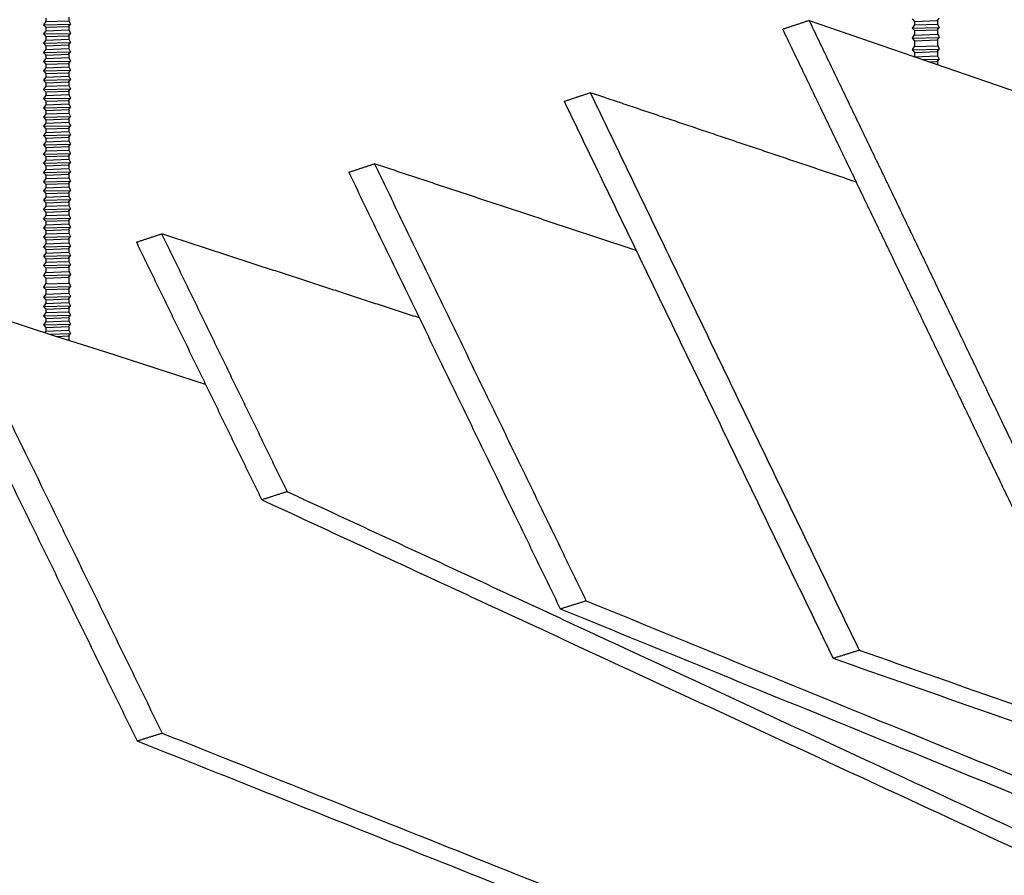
# Model space of a CAD drawing. Header units: centimetres. Extents: x 5283.6 to 5299.6, y 15505 to 15518.9.
# Tile 64 of 68: x 5297.935 to 5298.193, y 15517.393 to 15517.618. Entities that reach past the tile are written whole.
import ezdxf

# ---------------------------------------------------------------- set-up
doc = ezdxf.new("R2010")
doc.units = ezdxf.units.CM
doc.layers.add('_HD_muro', color=1, linetype='Continuous')
doc.layers.add('_HD_tornillo', color=30, linetype='Continuous')
doc.layers.add('Make2D$visible$Curves$Default', color=7, linetype='Continuous', true_color=0x000000)
doc.layers.add('Make2D$visible$Curves$DIBUJO', color=7, linetype='Continuous', true_color=0x000000)

# ---------------------------------------------------------------- blocks, each defined once
blk = doc.blocks.new('Cirrus_2.40x2.40_iso@10')
at = {"layer": '_HD_tornillo'}
for p, q in [((5297.94141, 15517.61708), (5297.94081, 15517.61626)), ((5297.94141, 15517.61799), (5297.94141, 15517.61708)), ((5297.94141, 15517.61708), (5297.9474, 15517.61731)), ((5297.9474, 15517.61823), (5297.9474, 15517.61731)), ((5297.94741, 15517.61732), (5297.9479, 15517.61643)), ((5298.16843, 15517.6178), (5298.16903, 15517.61712)), ((5298.16903, 15517.61712), (5298.17502, 15517.61735)), ((5298.16903, 15517.61712), (5298.16903, 15517.61621)), ((5298.17502, 15517.61735), (5298.17553, 15517.61797)), ((5298.17502, 15517.61735), (5298.17502, 15517.61644)), ((5297.94081, 15517.61626), (5297.9479, 15517.61643)), ((5297.94081, 15517.61626), (5297.94141, 15517.61558)), ((5297.94141, 15517.61465), (5297.94081, 15517.61383)), ((5297.94081, 15517.61383), (5297.9479, 15517.614)), ((5297.94141, 15517.61558), (5297.9474, 15517.61582)), ((5297.94141, 15517.61558), (5297.94141, 15517.61465)), ((5297.94141, 15517.61465), (5297.9474, 15517.61488)), ((5297.9474, 15517.61582), (5297.9479, 15517.61643)), ((5297.9474, 15517.61582), (5297.9474, 15517.61488)), ((5297.9474, 15517.61338), (5297.9479, 15517.614)), ((5297.94741, 15517.61488), (5297.9479, 15517.614)), ((5298.16903, 15517.61621), (5298.16843, 15517.61539)), ((5298.16843, 15517.61539), (5298.17553, 15517.61556)), ((5298.16843, 15517.61539), (5298.16903, 15517.61471)), ((5298.16903, 15517.61621), (5298.17502, 15517.61644)), ((5298.16903, 15517.61471), (5298.17502, 15517.61494)), ((5298.16903, 15517.61471), (5298.16903, 15517.61379)), ((5298.17502, 15517.61494), (5298.17553, 15517.61556)), ((5298.17502, 15517.61494), (5298.17502, 15517.61403)), ((5298.17503, 15517.61644), (5298.17553, 15517.61556)), ((5298.17503, 15517.61403), (5298.17553, 15517.61288)), ((5297.94081, 15517.61383), (5297.94141, 15517.61315)), ((5297.94141, 15517.61223), (5297.94081, 15517.61142)), ((5297.94081, 15517.61142), (5297.9479, 15517.61159)), ((5297.94081, 15517.61142), (5297.94141, 15517.61074)), ((5297.94141, 15517.61315), (5297.9474, 15517.61338)), ((5297.94141, 15517.61315), (5297.94141, 15517.61223)), ((5297.94141, 15517.61223), (5297.9474, 15517.61247)), ((5297.9474, 15517.61338), (5297.9474, 15517.61247)), ((5297.9474, 15517.61097), (5297.9479, 15517.61159)), ((5297.94741, 15517.61247), (5297.9479, 15517.61159)), ((5298.16903, 15517.61379), (5298.16843, 15517.61271)), ((5298.16843, 15517.61271), (5298.17553, 15517.61288)), ((5298.16843, 15517.61271), (5298.16903, 15517.61203)), ((5298.16903, 15517.61353), (5298.17502, 15517.61376)), ((5298.16903, 15517.61203), (5298.17502, 15517.61227)), ((5298.16903, 15517.61203), (5298.16903, 15517.61072)), ((5298.17502, 15517.61227), (5298.17553, 15517.61288)), ((5298.17502, 15517.61227), (5298.17502, 15517.61095)), ((5297.94141, 15517.6098), (5297.94081, 15517.60898)), ((5297.94081, 15517.60898), (5297.9479, 15517.60915)), ((5297.94081, 15517.60898), (5297.94141, 15517.6083)), ((5297.94141, 15517.61074), (5297.9474, 15517.61097)), ((5297.94141, 15517.61074), (5297.94141, 15517.6098)), ((5297.94141, 15517.6098), (5297.9474, 15517.61003)), ((5297.9474, 15517.61097), (5297.9474, 15517.61003)), ((5297.9474, 15517.60854), (5297.9479, 15517.60915)), ((5297.94741, 15517.61004), (5297.9479, 15517.60915)), ((5298.16903, 15517.61072), (5298.16843, 15517.6097)), ((5298.16843, 15517.6097), (5298.17553, 15517.60987)), ((5298.16843, 15517.6097), (5298.16903, 15517.60902)), ((5298.16903, 15517.61052), (5298.17502, 15517.61075)), ((5298.16903, 15517.60902), (5298.17502, 15517.60926)), ((5298.16903, 15517.60902), (5298.16903, 15517.60785)), ((5298.17502, 15517.60926), (5298.17553, 15517.60987)), ((5298.17502, 15517.60926), (5298.17502, 15517.60808)), ((5298.17503, 15517.61096), (5298.17553, 15517.60987)), ((5297.94142, 15517.60739), (5297.94081, 15517.60658)), ((5297.94081, 15517.60658), (5297.94791, 15517.60674)), ((5297.94081, 15517.60658), (5297.94142, 15517.60589)), ((5297.94141, 15517.6083), (5297.9474, 15517.60854)), ((5297.94141, 15517.6083), (5297.94141, 15517.60739)), ((5297.94142, 15517.60739), (5297.94741, 15517.60763)), ((5297.9474, 15517.60854), (5297.9474, 15517.60762)), ((5297.94741, 15517.60763), (5297.94791, 15517.60674)), ((5297.94741, 15517.60613), (5297.94791, 15517.60674)), ((5298.16903, 15517.60785), (5298.17502, 15517.60808)), ((5298.17124, 15517.6071), (5298.17553, 15517.6072)), ((5298.17296, 15517.6065), (5298.17502, 15517.60658)), ((5298.17502, 15517.60658), (5298.17553, 15517.6072)), ((5298.17502, 15517.60658), (5298.17502, 15517.60579)), ((5298.17503, 15517.60808), (5298.17553, 15517.6072)), ((5297.94142, 15517.60496), (5297.94081, 15517.60414)), ((5297.94081, 15517.60414), (5297.94791, 15517.60431)), ((5297.94081, 15517.60414), (5297.94142, 15517.60346)), ((5297.94142, 15517.60589), (5297.94741, 15517.60613)), ((5297.94142, 15517.60589), (5297.94142, 15517.60496)), ((5297.94142, 15517.60496), (5297.94741, 15517.60519)), ((5297.94142, 15517.60346), (5297.94741, 15517.60369)), ((5297.94741, 15517.60613), (5297.94741, 15517.60519)), ((5297.94741, 15517.6052), (5297.94791, 15517.60431)), ((5297.94741, 15517.60369), (5297.94791, 15517.60431)), ((5297.94741, 15517.60369), (5297.94741, 15517.60278)), ((5297.94142, 15517.60255), (5297.94081, 15517.60173)), ((5297.94081, 15517.60173), (5297.94791, 15517.6019)), ((5297.94081, 15517.60173), (5297.94142, 15517.60105)), ((5297.94142, 15517.60346), (5297.94142, 15517.60255)), ((5297.94142, 15517.60255), (5297.94741, 15517.60278)), ((5297.94142, 15517.60105), (5297.94741, 15517.60128)), ((5297.94741, 15517.60278), (5297.94791, 15517.6019)), ((5297.94741, 15517.60128), (5297.94791, 15517.6019)), ((5297.94741, 15517.60128), (5297.94741, 15517.60037)), ((5297.94142, 15517.60013), (5297.94081, 15517.59932)), ((5297.94081, 15517.59932), (5297.94791, 15517.59949)), ((5297.94081, 15517.59932), (5297.94142, 15517.59864)), ((5297.94142, 15517.60105), (5297.94142, 15517.60013)), ((5297.94142, 15517.60013), (5297.94741, 15517.60037)), ((5297.94142, 15517.59864), (5297.94741, 15517.59887)), ((5297.94142, 15517.59864), (5297.94142, 15517.5977)), ((5297.94741, 15517.60037), (5297.94791, 15517.59949)), ((5297.94741, 15517.59887), (5297.94791, 15517.59949)), ((5297.94741, 15517.59887), (5297.94741, 15517.59793)), ((5297.94142, 15517.5977), (5297.94081, 15517.59688)), ((5297.94081, 15517.59688), (5297.94791, 15517.59705)), ((5297.94081, 15517.59688), (5297.94142, 15517.5962)), ((5297.94142, 15517.5977), (5297.94741, 15517.59793)), ((5297.94142, 15517.5962), (5297.94741, 15517.59644)), ((5297.94142, 15517.5962), (5297.94142, 15517.59529)), ((5297.94741, 15517.59794), (5297.94791, 15517.59705)), ((5297.94741, 15517.59644), (5297.94791, 15517.59705)), ((5297.94741, 15517.59644), (5297.94741, 15517.59552)), ((5297.94142, 15517.59529), (5297.94081, 15517.59447)), ((5297.94081, 15517.59447), (5297.94791, 15517.59464)), ((5297.94081, 15517.59447), (5297.94142, 15517.59379)), ((5297.94142, 15517.59529), (5297.94741, 15517.59552)), ((5297.94142, 15517.59379), (5297.94741, 15517.59402)), ((5297.94142, 15517.59379), (5297.94142, 15517.59286)), ((5297.94741, 15517.59553), (5297.94791, 15517.59464)), ((5297.94741, 15517.59402), (5297.94791, 15517.59464)), ((5297.94741, 15517.59402), (5297.94741, 15517.59309)), ((5297.94142, 15517.59286), (5297.94081, 15517.59204)), ((5297.94081, 15517.59204), (5297.94791, 15517.59221)), ((5297.94081, 15517.59204), (5297.94142, 15517.59136)), ((5297.94142, 15517.59286), (5297.94741, 15517.59309)), ((5297.94142, 15517.59136), (5297.94741, 15517.59159)), ((5297.94142, 15517.59136), (5297.94142, 15517.59044)), ((5297.94741, 15517.59309), (5297.94791, 15517.59221)), ((5297.94741, 15517.59159), (5297.94791, 15517.59221)), ((5297.94741, 15517.59159), (5297.94741, 15517.59068)), ((5297.94142, 15517.59044), (5297.94081, 15517.58963)), ((5297.94081, 15517.58963), (5297.94791, 15517.5898)), ((5297.94081, 15517.58963), (5297.94142, 15517.58895)), ((5297.94142, 15517.59044), (5297.94741, 15517.59068)), ((5297.94142, 15517.58895), (5297.94741, 15517.58918)), ((5297.94142, 15517.58895), (5297.94142, 15517.58803)), ((5297.94142, 15517.58803), (5297.94741, 15517.58826)), ((5297.94741, 15517.59068), (5297.94791, 15517.5898)), ((5297.94741, 15517.58918), (5297.94791, 15517.5898)), ((5297.94741, 15517.58918), (5297.94741, 15517.58826)), ((5297.94741, 15517.58827), (5297.94791, 15517.58738)), ((5297.94142, 15517.58803), (5297.94081, 15517.58721)), ((5297.94081, 15517.58721), (5297.94791, 15517.58738)), ((5297.94081, 15517.58721), (5297.94142, 15517.58653)), ((5297.94142, 15517.5856), (5297.94081, 15517.58478)), ((5297.94142, 15517.58653), (5297.94741, 15517.58677)), ((5297.94142, 15517.58653), (5297.94142, 15517.5856)), ((5297.94142, 15517.5856), (5297.94741, 15517.58583)), ((5297.94741, 15517.58677), (5297.94791, 15517.58738)), ((5297.94741, 15517.58677), (5297.94741, 15517.58583)), ((5297.94741, 15517.58583), (5297.94791, 15517.58495)), ((5297.94081, 15517.58478), (5297.94791, 15517.58495)), ((5297.94081, 15517.58478), (5297.94142, 15517.5841)), ((5297.94142, 15517.58319), (5297.94081, 15517.58237)), ((5297.94142, 15517.5841), (5297.94741, 15517.58433)), ((5297.94142, 15517.5841), (5297.94142, 15517.58319)), ((5297.94142, 15517.58319), (5297.94741, 15517.58342)), ((5297.94741, 15517.58433), (5297.94791, 15517.58495)), ((5297.94741, 15517.58433), (5297.94741, 15517.58342)), ((5297.94741, 15517.58342), (5297.94791, 15517.58254)), ((5297.94081, 15517.58237), (5297.94791, 15517.58254)), ((5297.94081, 15517.58237), (5297.94142, 15517.58169)), ((5297.94142, 15517.58077), (5297.94081, 15517.57996)), ((5297.94142, 15517.58169), (5297.94741, 15517.58192)), ((5297.94142, 15517.58169), (5297.94142, 15517.58077)), ((5297.94142, 15517.58077), (5297.94741, 15517.58101)), ((5297.94741, 15517.58192), (5297.94791, 15517.58254)), ((5297.94741, 15517.58192), (5297.94741, 15517.58101)), ((5297.94741, 15517.58101), (5297.94791, 15517.58013)), ((5297.94081, 15517.57996), (5297.94791, 15517.58013)), ((5297.94081, 15517.57996), (5297.94142, 15517.57928)), ((5297.94142, 15517.57834), (5297.94081, 15517.57752)), ((5297.94142, 15517.57928), (5297.94741, 15517.57951)), ((5297.94142, 15517.57928), (5297.94142, 15517.57834)), ((5297.94142, 15517.57834), (5297.94741, 15517.57857)), ((5297.94741, 15517.57951), (5297.94791, 15517.58013)), ((5297.94741, 15517.57951), (5297.94741, 15517.57857)), ((5297.94741, 15517.57858), (5297.94791, 15517.57769)), ((5297.94081, 15517.57752), (5297.94791, 15517.57769)), ((5297.94081, 15517.57752), (5297.94142, 15517.57684)), ((5297.94142, 15517.57593), (5297.94081, 15517.57511)), ((5297.94081, 15517.57511), (5297.94791, 15517.57528)), ((5297.94142, 15517.57684), (5297.94741, 15517.57708)), ((5297.94142, 15517.57684), (5297.94142, 15517.57593)), ((5297.94142, 15517.57593), (5297.94741, 15517.57616)), ((5297.94741, 15517.57708), (5297.94791, 15517.57769)), ((5297.94741, 15517.57708), (5297.94741, 15517.57616)), ((5297.94741, 15517.57617), (5297.94791, 15517.57528)), ((5297.94741, 15517.57466), (5297.94791, 15517.57528)), ((5297.94081, 15517.57511), (5297.94142, 15517.57443)), ((5297.94142, 15517.57349), (5297.94081, 15517.57268)), ((5297.94081, 15517.57268), (5297.94791, 15517.57285)), ((5297.94081, 15517.57268), (5297.94142, 15517.572)), ((5297.94142, 15517.57443), (5297.94741, 15517.57466)), ((5297.94142, 15517.57443), (5297.94142, 15517.57349)), ((5297.94142, 15517.57349), (5297.94741, 15517.57373)), ((5297.94741, 15517.57466), (5297.94741, 15517.57373)), ((5297.94741, 15517.57373), (5297.94791, 15517.57285)), ((5297.94741, 15517.57223), (5297.94791, 15517.57285)), ((5297.94142, 15517.57108), (5297.94081, 15517.57027)), ((5297.94081, 15517.57027), (5297.94791, 15517.57043)), ((5297.94081, 15517.57027), (5297.94142, 15517.56958)), ((5297.94142, 15517.572), (5297.94741, 15517.57223)), ((5297.94142, 15517.572), (5297.94142, 15517.57108)), ((5297.94142, 15517.57108), (5297.94741, 15517.57132)), ((5297.94741, 15517.57223), (5297.94741, 15517.57132)), ((5297.94741, 15517.57132), (5297.94791, 15517.57043)), ((5297.94741, 15517.56982), (5297.94791, 15517.57043)), ((5297.94142, 15517.56867), (5297.94081, 15517.56785)), ((5297.94081, 15517.56785), (5297.94791, 15517.56802)), ((5297.94081, 15517.56785), (5297.94142, 15517.56717)), ((5297.94142, 15517.56958), (5297.94741, 15517.56982)), ((5297.94142, 15517.56958), (5297.94142, 15517.56867)), ((5297.94142, 15517.56867), (5297.94741, 15517.5689)), ((5297.94741, 15517.56982), (5297.94741, 15517.5689)), ((5297.94741, 15517.56891), (5297.94791, 15517.56802)), ((5297.94741, 15517.56741), (5297.94791, 15517.56802)), ((5297.94142, 15517.56624), (5297.94081, 15517.56542)), ((5297.94081, 15517.56542), (5297.94791, 15517.56559)), ((5297.94081, 15517.56542), (5297.94142, 15517.56474)), ((5297.94142, 15517.56717), (5297.94741, 15517.56741)), ((5297.94142, 15517.56717), (5297.94142, 15517.56624)), ((5297.94142, 15517.56624), (5297.94741, 15517.56647)), ((5297.94142, 15517.56474), (5297.94741, 15517.56497)), ((5297.94741, 15517.56741), (5297.94741, 15517.56647)), ((5297.94741, 15517.56647), (5297.94791, 15517.56559)), ((5297.94741, 15517.56497), (5297.94791, 15517.56559)), ((5297.94741, 15517.56497), (5297.94741, 15517.56406)), ((5297.94142, 15517.56382), (5297.94081, 15517.56301)), ((5297.94081, 15517.56301), (5297.94791, 15517.56318)), ((5297.94081, 15517.56301), (5297.94142, 15517.56233)), ((5297.94142, 15517.56474), (5297.94142, 15517.56382)), ((5297.94142, 15517.56382), (5297.94741, 15517.56406)), ((5297.94142, 15517.56233), (5297.94741, 15517.56256)), ((5297.94741, 15517.56406), (5297.94791, 15517.56318)), ((5297.94741, 15517.56256), (5297.94791, 15517.56318)), ((5297.94741, 15517.56256), (5297.94741, 15517.56165)), ((5297.94142, 15517.56141), (5297.94081, 15517.5606)), ((5297.94081, 15517.5606), (5297.94791, 15517.56077)), ((5297.94081, 15517.5606), (5297.94142, 15517.55992)), ((5297.94142, 15517.56233), (5297.94142, 15517.56141)), ((5297.94142, 15517.56141), (5297.94741, 15517.56165)), ((5297.94142, 15517.55992), (5297.94741, 15517.56015)), ((5297.94142, 15517.55992), (5297.94142, 15517.55885)), ((5297.94741, 15517.56165), (5297.94791, 15517.56077)), ((5297.94741, 15517.56015), (5297.94791, 15517.56077)), ((5297.94741, 15517.56015), (5297.94741, 15517.55908)), ((5297.94142, 15517.55885), (5297.94081, 15517.55803)), ((5297.94081, 15517.55803), (5297.94791, 15517.5582)), ((5297.94081, 15517.55803), (5297.94142, 15517.55735)), ((5297.94142, 15517.55885), (5297.94741, 15517.55908)), ((5297.94142, 15517.55735), (5297.94741, 15517.55758)), ((5297.94142, 15517.55735), (5297.94142, 15517.55641)), ((5297.94741, 15517.55908), (5297.94791, 15517.5582)), ((5297.94741, 15517.55758), (5297.94791, 15517.5582)), ((5297.94741, 15517.55758), (5297.94741, 15517.55665)), ((5297.94142, 15517.55641), (5297.94081, 15517.5556)), ((5297.94081, 15517.5556), (5297.94791, 15517.55577)), ((5297.94081, 15517.5556), (5297.94142, 15517.55492)), ((5297.94142, 15517.55641), (5297.94741, 15517.55665)), ((5297.94142, 15517.55492), (5297.94741, 15517.55515)), ((5297.94142, 15517.55492), (5297.94142, 15517.554)), ((5297.94741, 15517.55665), (5297.94791, 15517.55577)), ((5297.94741, 15517.55515), (5297.94791, 15517.55577)), ((5297.94741, 15517.55515), (5297.94741, 15517.55423)), ((5297.94142, 15517.554), (5297.94081, 15517.55319)), ((5297.94081, 15517.55319), (5297.94791, 15517.55335)), ((5297.94081, 15517.55319), (5297.94142, 15517.5525)), ((5297.94142, 15517.554), (5297.94741, 15517.55423)), ((5297.94142, 15517.5525), (5297.94741, 15517.55274)), ((5297.94142, 15517.5525), (5297.94142, 15517.55159)), ((5297.94741, 15517.55424), (5297.94791, 15517.55335)), ((5297.94741, 15517.55274), (5297.94791, 15517.55335)), ((5297.94741, 15517.55274), (5297.94741, 15517.55182)), ((5297.94142, 15517.55159), (5297.94081, 15517.55051)), ((5297.94081, 15517.55051), (5297.94791, 15517.55068)), ((5297.94081, 15517.55051), (5297.94142, 15517.54983)), ((5297.94142, 15517.55132), (5297.94741, 15517.55156)), ((5297.94142, 15517.54983), (5297.94741, 15517.55006)), ((5297.94142, 15517.54983), (5297.94142, 15517.54851)), ((5297.94741, 15517.55183), (5297.94791, 15517.55068)), ((5297.94741, 15517.55006), (5297.94791, 15517.55068)), ((5297.94741, 15517.55006), (5297.94741, 15517.54875)), ((5297.94142, 15517.54851), (5297.94081, 15517.5475)), ((5297.94081, 15517.5475), (5297.94791, 15517.54767)), ((5297.94081, 15517.5475), (5297.94142, 15517.54682)), ((5297.94142, 15517.54832), (5297.94741, 15517.54855)), ((5297.94142, 15517.54682), (5297.94741, 15517.54705)), ((5297.94741, 15517.54875), (5297.94791, 15517.54767)), ((5297.94741, 15517.54705), (5297.94791, 15517.54767)), ((5297.94741, 15517.54705), (5297.94741, 15517.54587)), ((5297.94142, 15517.54564), (5297.94081, 15517.54483)), ((5297.94081, 15517.54483), (5297.94791, 15517.54499)), ((5297.94081, 15517.54483), (5297.94142, 15517.54414)), ((5297.94142, 15517.54682), (5297.94142, 15517.54564)), ((5297.94142, 15517.54564), (5297.94741, 15517.54587)), ((5297.94142, 15517.54414), (5297.94741, 15517.54438)), ((5297.94741, 15517.54588), (5297.94791, 15517.54499)), ((5297.94741, 15517.54438), (5297.94791, 15517.54499)), ((5297.94741, 15517.54438), (5297.94741, 15517.54346)), ((5297.94142, 15517.54323), (5297.94081, 15517.54241)), ((5297.94081, 15517.54241), (5297.94791, 15517.54258)), ((5297.94081, 15517.54241), (5297.94142, 15517.54173)), ((5297.94142, 15517.54414), (5297.94142, 15517.54323)), ((5297.94142, 15517.54323), (5297.94741, 15517.54346)), ((5297.94142, 15517.54173), (5297.94741, 15517.54197)), ((5297.94142, 15517.54173), (5297.94142, 15517.5408)), ((5297.94741, 15517.54347), (5297.94791, 15517.54258)), ((5297.94741, 15517.54197), (5297.94791, 15517.54258)), ((5297.94741, 15517.54197), (5297.94741, 15517.54103)), ((5297.94142, 15517.5408), (5297.94081, 15517.53998)), ((5297.94081, 15517.53998), (5297.94791, 15517.54015)), ((5297.94081, 15517.53998), (5297.94142, 15517.5393)), ((5297.94142, 15517.5408), (5297.94741, 15517.54103)), ((5297.94142, 15517.5393), (5297.94741, 15517.53953)), ((5297.94142, 15517.5393), (5297.94142, 15517.53838)), ((5297.94741, 15517.54103), (5297.94791, 15517.54015)), ((5297.94741, 15517.53953), (5297.94791, 15517.54015)), ((5297.94741, 15517.53953), (5297.94741, 15517.53862)), ((5297.94142, 15517.53838), (5297.94081, 15517.53757)), ((5297.94081, 15517.53757), (5297.94791, 15517.53774)), ((5297.94081, 15517.53757), (5297.94142, 15517.53689)), ((5297.94142, 15517.53838), (5297.94741, 15517.53862)), ((5297.94142, 15517.53689), (5297.94741, 15517.53712)), ((5297.94142, 15517.53689), (5297.94142, 15517.53597)), ((5297.94741, 15517.53862), (5297.94791, 15517.53774)), ((5297.94741, 15517.53712), (5297.94791, 15517.53774)), ((5297.94741, 15517.53712), (5297.94741, 15517.53621)), ((5297.94142, 15517.53597), (5297.9411, 15517.53554)), ((5297.94142, 15517.53597), (5297.94741, 15517.53621)), ((5297.94219, 15517.53519), (5297.94791, 15517.53532)), ((5297.94409, 15517.53458), (5297.94741, 15517.53471)), ((5297.94741, 15517.53621), (5297.94791, 15517.53532)), ((5297.94741, 15517.53471), (5297.94791, 15517.53532)), ((5297.94741, 15517.53471), (5297.94741, 15517.53364)), ((5297.94705, 15517.53363), (5297.94741, 15517.53364)), ((5297.94741, 15517.53364), (5297.94751, 15517.53348))]:
    blk.add_line(p, q, dxfattribs=at)
at = {"layer": 'Make2D$visible$Curves$Default', "color": 7}
blk.add_lwpolyline([(5297.98327, 15517.52197), (5297.97007, 15517.52622), (5297.95683, 15517.53048), (5297.94355, 15517.53475), (5297.93022, 15517.53904), (5297.91684, 15517.54335)], dxfattribs=at)
for points, weights in [([(5298.14146, 15517.61736), (5298.13799, 15517.61621), (5298.13453, 15517.61507)], [882.458386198, 882.853135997, 883.247885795]), ([(5298.2159, 15517.44574), (5298.17532, 15517.53019), (5298.13453, 15517.61507)], [887.715239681, 885.481562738, 883.247885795]), ([(5298.07723, 15517.59619), (5298.08064, 15517.59732), (5298.08406, 15517.59844)], [889.827060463, 889.432310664, 889.037560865]), ([(5298.07723, 15517.59619), (5298.11252, 15517.52305), (5298.14767, 15517.45022)], [889.827060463, 891.766697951, 893.70633544]), ([(5298.08406, 15517.59844), (5298.11937, 15517.52523), (5298.15453, 15517.45233)], [889.037560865, 890.977198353, 892.916835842]), ([(5298.15379, 15517.575), (5298.11909, 15517.58667), (5298.08406, 15517.59844)], [897.330908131, 893.184234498, 889.037560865]), ([(5298.02077, 15517.57759), (5298.02413, 15517.5787), (5298.0275, 15517.57981)], [896.406235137, 896.011485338, 895.616735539]), ([(5298.0275, 15517.57981), (5298.05528, 15517.52244), (5298.08296, 15517.46528)], [895.616735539, 897.147837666, 898.678939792]), ([(5298.0961, 15517.55708), (5298.06196, 15517.56839), (5298.0275, 15517.57981)], [903.773506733, 899.695121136, 895.616735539]), ([(5298.02077, 15517.57759), (5298.04853, 15517.52028), (5298.07621, 15517.46317)], [896.406235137, 897.937337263, 899.46843939]), ([(5297.96513, 15517.55926), (5297.96845, 15517.56035), (5297.97176, 15517.56145)], [902.985455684, 902.590705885, 902.195956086]), ([(5297.97176, 15517.56145), (5297.9882, 15517.52764), (5298.0046, 15517.49391)], [902.195956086, 903.104706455, 904.013456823]), ([(5298.03928, 15517.5394), (5298.00567, 15517.55037), (5297.97176, 15517.56145)], [910.222406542, 906.209181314, 902.195956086]), ([(5297.96513, 15517.55926), (5297.98156, 15517.52549), (5297.99795, 15517.49178)], [902.985455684, 903.894206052, 904.80295642]), ([(5297.91684, 15517.54335), (5297.9444, 15517.48687), (5297.97187, 15517.43059)], [908.775062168, 910.306164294, 911.837266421]), ([(5297.9103, 15517.54119), (5297.93785, 15517.48477), (5297.96531, 15517.42854)], [909.564561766, 911.095663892, 912.626766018]), ([(5297.99795, 15517.49178), (5298.00128, 15517.49284), (5298.0046, 15517.49391)], [904.80295642, 904.408206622, 904.013456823]), ([(5298.0046, 15517.49391), (5298.32438, 15517.34559), (5298.61951, 15517.20872)], [904.013456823, 941.76334102, 979.513225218]), ([(5297.99795, 15517.49178), (5298.31773, 15517.34368), (5298.61288, 15517.20699)], [904.80295642, 942.552840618, 980.302724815]), ([(5298.07621, 15517.46317), (5298.07958, 15517.46422), (5298.08296, 15517.46528)], [899.46843939, 899.073689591, 898.678939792]), ([(5298.08296, 15517.46528), (5298.39083, 15517.33945), (5298.6752, 15517.22323)], [898.678939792, 935.806486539, 972.934033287]), ([(5298.07621, 15517.46317), (5298.38408, 15517.33753), (5298.66848, 15517.22148)], [899.46843939, 936.595986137, 973.723532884]), ([(5298.14767, 15517.45022), (5298.1511, 15517.45128), (5298.15453, 15517.45233)], [893.70633544, 893.311585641, 892.916835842]), ([(5298.15453, 15517.45233), (5298.45447, 15517.34716), (5298.73148, 15517.25002)], [892.916835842, 929.881968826, 966.84710181]), ([(5298.14767, 15517.45022), (5298.44763, 15517.34522), (5298.72467, 15517.24824)], [893.70633544, 930.671468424, 967.636601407]), ([(5297.96531, 15517.42854), (5297.96859, 15517.42957), (5297.97187, 15517.43059)], [912.626766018, 912.232016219, 911.837266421]), ([(5297.96531, 15517.42854), (5298.27325, 15517.306), (5298.55803, 15517.19268)], [912.626766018, 949.754312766, 986.881859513]), ([(5297.97187, 15517.43059), (5298.27981, 15517.30787), (5298.56457, 15517.19439)], [911.837266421, 948.964813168, 986.092359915])]:
    blk.add_rational_spline(points, weights, degree=2, dxfattribs=at)
at = {"layer": 'Make2D$visible$Curves$DIBUJO', "color": 7}
blk.add_lwpolyline([(5298.14146, 15517.61736), (5298.21248, 15517.59289)], dxfattribs=at)
blk.add_rational_spline([(5298.22287, 15517.44787), (5298.18227, 15517.5324), (5298.14146, 15517.61736)], [886.925740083, 884.69206314, 882.458386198], degree=2, dxfattribs=at)

msp = doc.modelspace()

# ---------------------------------------------------------------- block references
at = {"layer": '_HD_muro'}
msp.add_blockref('Cirrus_2.40x2.40_iso@10', (0, 0), dxfattribs=at)

doc.saveas('drawing.dxf')
